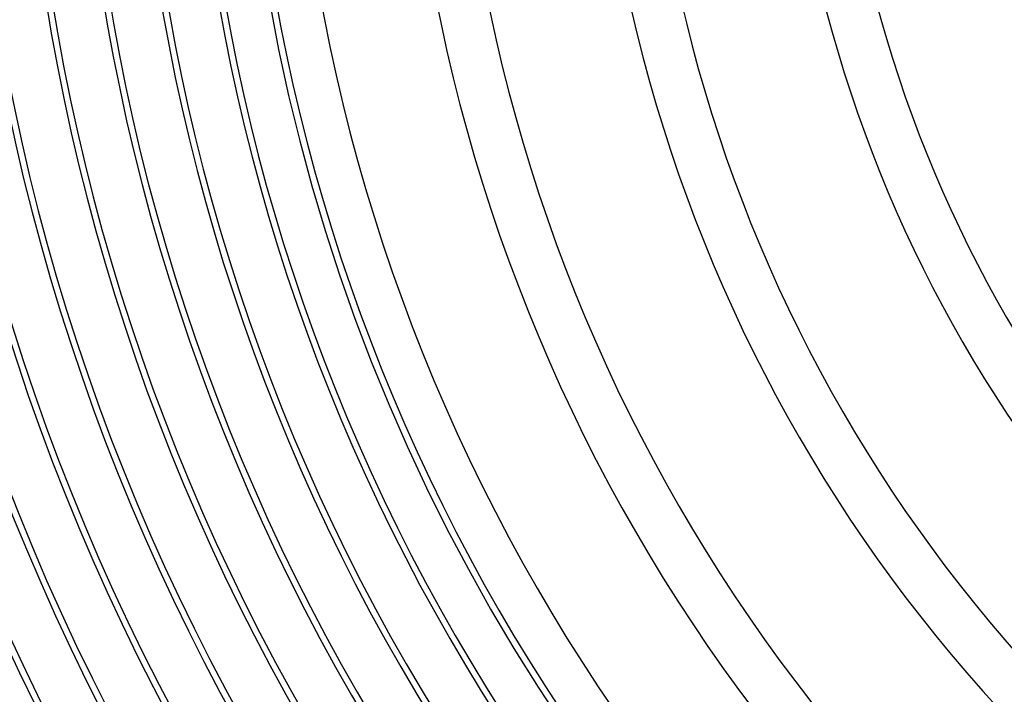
# Model space of a CAD drawing. Header units: millimetres. Extents: x -280 to 280, y -247 to 247.
# Tile 17 of 85: x -167 to -89, y -81 to -28. Entities that reach past the tile are written whole.
import ezdxf

# ---------------------------------------------------------------- set-up
doc = ezdxf.new("R2010")
doc.units = ezdxf.units.MM
doc.layers.add('HIDDEN', color=7, linetype='Continuous')
doc.layers.add('THICK', color=7, linetype='Continuous')

msp = doc.modelspace()

# ---------------------------------------------------------------- linework, layer by layer
at = {"layer": 'HIDDEN'}
msp.add_arc((0, 0), 150, 180.00002, 0, dxfattribs=at)
at = {"layer": 'THICK'}
for radius, start, end in [(230.5, 180.27288, 239.72711), (226, 180.31047, 239.68958), (221.5, 180.34484, 239.65514), (217, 180.37704, 239.623), (212.5, 180.40747, 239.59252), (240, 180.47748, 239.5225), (236, 180.43646, 239.56353), (234.5, 180.48866, 239.51133), (230, 180.49822, 239.50176), (225.5, 180.50819, 239.49185), (221, 180.51851, 239.48148), (216.5, 180.52928, 239.47071), (212, 180.54051, 239.45948), (208, 180.43669, 239.56335), (207.5, 180.55225, 239.44773), (203.5, 180.46482, 239.53517), (203, 180.56452, 239.43553), (199, 180.49215, 239.50789), (198.5, 180.57729, 239.42269), (194.5, 180.51879, 239.48125), (194, 180.5907, 239.40929), (190, 180.54486, 239.45512), (189.5, 180.60474, 239.39531), (185.5, 180.57053, 239.42945), (185, 180.6194, 239.38058), (181, 180.5958, 239.40419), (180.5, 180.63487, 239.36511), (176.5, 180.62078, 239.37921), (176, 180.65109, 239.3489), (172, 180.64547, 239.35451), (171.5, 180.66816, 239.33182), (167.5, 180.67, 239.32999), (167, 180.68621, 239.31383), (163, 180.69429, 239.3057), (162.5, 180.70518, 239.29481), (158.5, 180.71847, 239.28152), (158, 180.72529, 239.2747), (154, 180.74248, 239.25751), (153.5, 180.74654, 239.25344), (149.5, 180.76637, 239.23367), (146, 180.78488, 239.21511), (137, 180.83644, 239.16354), (133, 180.86165, 239.13839), (122, 180.93934, 239.0607), (118, 180.97114, 239.02884), (107, 181.07101, 238.92898), (103, 181.11261, 238.88738), (92, 181.24565, 238.75434)]:
    msp.add_arc((0, 0), radius, start, end, dxfattribs=at)

doc.saveas('drawing.dxf')
